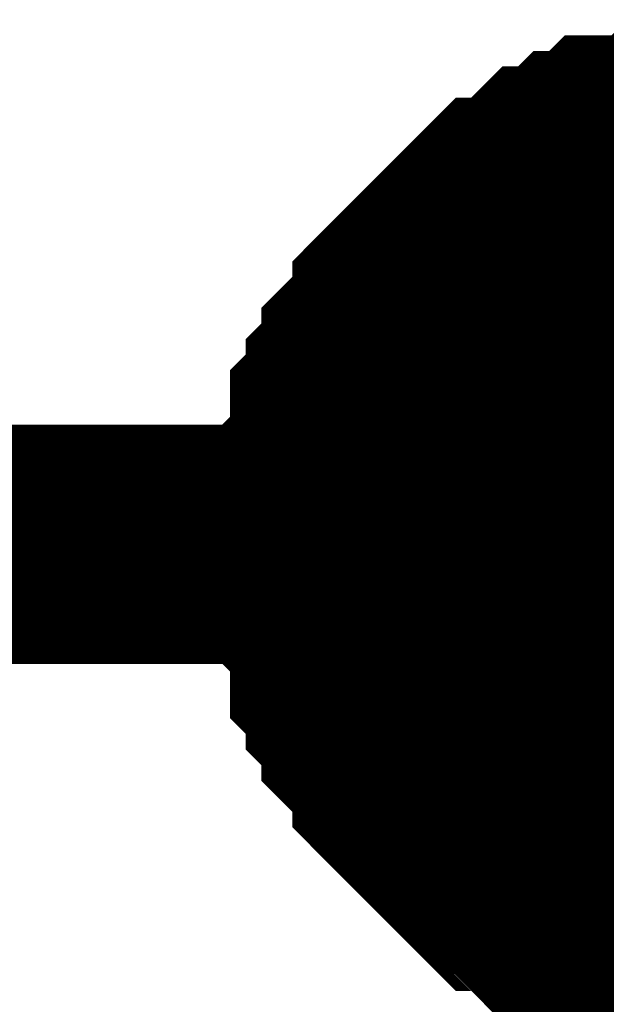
# Model space of a CAD drawing. Header units: inches. Extents: x 0 to 292, y 0 to 193.
# Tile 79 of 112: x 215.992 to 216.727, y 139.37 to 140.603. Entities that reach past the tile are written whole.
import ezdxf

# ---------------------------------------------------------------- set-up
doc = ezdxf.new("R2010")
doc.units = ezdxf.units.IN
doc.layers.add('Sheet', color=255, linetype='Continuous')

msp = doc.modelspace()

# ---------------------------------------------------------------- linework, layer by layer
at = {"layer": 'Sheet'}
for points in [[(216.3862, 139.9462, 0.2997, 0.2997, 0), (216.3862, 139.9657, 0.2997, 0.2997, 0), (216.3862, 140.0047, 0.2997, 0.2997, 0), (216.3862, 140.0242, 0.2997, 0.2997, 0), (216.4057, 140.0437, 0.2997, 0.2997, 0), (216.4057, 140.0632, 0.2997, 0.2997, 0), (216.4057, 140.1021, 0.2997, 0.2997, 0), (216.4252, 140.1216, 0.2997, 0.2997, 0), (216.4252, 140.1411, 0.2997, 0.2997, 0), (216.4447, 140.1606, 0.2997, 0.2997, 0), (216.4447, 140.1801, 0.2997, 0.2997, 0), (216.4642, 140.1996, 0.2997, 0.2997, 0), (216.4837, 140.2191, 0.2997, 0.2997, 0), (216.4837, 140.2386, 0.2997, 0.2997, 0), (216.5031, 140.2581, 0.2997, 0.2997, 0), (216.5226, 140.2776, 0.2997, 0.2997, 0), (216.5421, 140.297, 0.2997, 0.2997, 0), (216.5616, 140.3165, 0.2997, 0.2997, 0), (216.5811, 140.336, 0.2997, 0.2997, 0), (216.6006, 140.3555, 0.2997, 0.2997, 0), (216.6201, 140.3555, 0.2997, 0.2997, 0), (216.6395, 140.375, 0.2997, 0.2997, 0), (216.659, 140.3945, 0.2997, 0.2997, 0), (216.6785, 140.3945, 0.2997, 0.2997, 0), (216.698, 140.414, 0.2997, 0.2997, 0), (216.7175, 140.414, 0.2997, 0.2997, 0), (216.737, 140.4335, 0.2997, 0.2997, 0), (216.7759, 140.4335, 0.2997, 0.2997, 0), (216.7954, 140.4335, 0.2997, 0.2997, 0), (216.8149, 140.453, 0.2997, 0.2997, 0), (216.8344, 140.453, 0.2997, 0.2997, 0), (216.8733, 140.453, 0.2997, 0.2997, 0), (216.8928, 140.453, 0.2997, 0.2997, 0)], [(216.3862, 139.9462, 0.2997, 0.2997, 0), (216.3862, 139.9657, 0.2997, 0.2997, 0), (216.3862, 140.0047, 0.2997, 0.2997, 0), (216.3862, 140.0242, 0.2997, 0.2997, 0), (216.4057, 140.0437, 0.2997, 0.2997, 0), (216.4057, 140.0632, 0.2997, 0.2997, 0), (216.4057, 140.1021, 0.2997, 0.2997, 0), (216.4252, 140.1216, 0.2997, 0.2997, 0), (216.4252, 140.1411, 0.2997, 0.2997, 0), (216.4447, 140.1606, 0.2997, 0.2997, 0), (216.4447, 140.1801, 0.2997, 0.2997, 0), (216.4642, 140.1996, 0.2997, 0.2997, 0), (216.4837, 140.2191, 0.2997, 0.2997, 0), (216.4837, 140.2386, 0.2997, 0.2997, 0), (216.5031, 140.2581, 0.2997, 0.2997, 0), (216.5226, 140.2776, 0.2997, 0.2997, 0), (216.5421, 140.297, 0.2997, 0.2997, 0), (216.5616, 140.3165, 0.2997, 0.2997, 0), (216.5811, 140.336, 0.2997, 0.2997, 0), (216.6006, 140.3555, 0.2997, 0.2997, 0), (216.6201, 140.3555, 0.2997, 0.2997, 0), (216.6395, 140.375, 0.2997, 0.2997, 0), (216.659, 140.3945, 0.2997, 0.2997, 0), (216.6785, 140.3945, 0.2997, 0.2997, 0), (216.698, 140.414, 0.2997, 0.2997, 0), (216.7175, 140.414, 0.2997, 0.2997, 0), (216.737, 140.4335, 0.2997, 0.2997, 0), (216.7759, 140.4335, 0.2997, 0.2997, 0), (216.7954, 140.4335, 0.2997, 0.2997, 0), (216.8149, 140.453, 0.2997, 0.2997, 0), (216.8344, 140.453, 0.2997, 0.2997, 0), (216.8733, 140.453, 0.2997, 0.2997, 0), (216.8928, 140.453, 0.2997, 0.2997, 0)], [(216.3862, 139.9462, 0.2997, 0.2997, 0), (216.3862, 139.9657, 0.2997, 0.2997, 0), (216.3862, 140.0047, 0.2997, 0.2997, 0), (216.3862, 140.0242, 0.2997, 0.2997, 0), (216.4057, 140.0437, 0.2997, 0.2997, 0), (216.4057, 140.0632, 0.2997, 0.2997, 0), (216.4057, 140.1021, 0.2997, 0.2997, 0), (216.4252, 140.1216, 0.2997, 0.2997, 0), (216.4252, 140.1411, 0.2997, 0.2997, 0), (216.4447, 140.1606, 0.2997, 0.2997, 0), (216.4447, 140.1801, 0.2997, 0.2997, 0), (216.4642, 140.1996, 0.2997, 0.2997, 0), (216.4837, 140.2191, 0.2997, 0.2997, 0), (216.4837, 140.2386, 0.2997, 0.2997, 0), (216.5031, 140.2581, 0.2997, 0.2997, 0), (216.5226, 140.2776, 0.2997, 0.2997, 0), (216.5421, 140.297, 0.2997, 0.2997, 0), (216.5616, 140.3165, 0.2997, 0.2997, 0), (216.5811, 140.336, 0.2997, 0.2997, 0), (216.6006, 140.3555, 0.2997, 0.2997, 0), (216.6201, 140.3555, 0.2997, 0.2997, 0), (216.6395, 140.375, 0.2997, 0.2997, 0), (216.659, 140.3945, 0.2997, 0.2997, 0), (216.6785, 140.3945, 0.2997, 0.2997, 0), (216.698, 140.414, 0.2997, 0.2997, 0), (216.7175, 140.414, 0.2997, 0.2997, 0), (216.737, 140.4335, 0.2997, 0.2997, 0), (216.7759, 140.4335, 0.2997, 0.2997, 0), (216.7954, 140.4335, 0.2997, 0.2997, 0), (216.8149, 140.453, 0.2997, 0.2997, 0), (216.8344, 140.453, 0.2997, 0.2997, 0), (216.8733, 140.453, 0.2997, 0.2997, 0), (216.8928, 140.453, 0.2997, 0.2997, 0)], [(216.3862, 139.9462, 0.2997, 0.2997, 0), (216.3862, 139.9657, 0.2997, 0.2997, 0), (216.3862, 140.0047, 0.2997, 0.2997, 0), (216.3862, 140.0242, 0.2997, 0.2997, 0), (216.4057, 140.0437, 0.2997, 0.2997, 0), (216.4057, 140.0632, 0.2997, 0.2997, 0), (216.4057, 140.1021, 0.2997, 0.2997, 0), (216.4252, 140.1216, 0.2997, 0.2997, 0), (216.4252, 140.1411, 0.2997, 0.2997, 0), (216.4447, 140.1606, 0.2997, 0.2997, 0), (216.4447, 140.1801, 0.2997, 0.2997, 0), (216.4642, 140.1996, 0.2997, 0.2997, 0), (216.4837, 140.2191, 0.2997, 0.2997, 0), (216.4837, 140.2386, 0.2997, 0.2997, 0), (216.5031, 140.2581, 0.2997, 0.2997, 0), (216.5226, 140.2776, 0.2997, 0.2997, 0), (216.5421, 140.297, 0.2997, 0.2997, 0), (216.5616, 140.3165, 0.2997, 0.2997, 0), (216.5811, 140.336, 0.2997, 0.2997, 0), (216.6006, 140.3555, 0.2997, 0.2997, 0), (216.6201, 140.3555, 0.2997, 0.2997, 0), (216.6395, 140.375, 0.2997, 0.2997, 0), (216.659, 140.3945, 0.2997, 0.2997, 0), (216.6785, 140.3945, 0.2997, 0.2997, 0), (216.698, 140.414, 0.2997, 0.2997, 0), (216.7175, 140.414, 0.2997, 0.2997, 0), (216.737, 140.4335, 0.2997, 0.2997, 0), (216.7759, 140.4335, 0.2997, 0.2997, 0), (216.7954, 140.4335, 0.2997, 0.2997, 0), (216.8149, 140.453, 0.2997, 0.2997, 0), (216.8344, 140.453, 0.2997, 0.2997, 0), (216.8733, 140.453, 0.2997, 0.2997, 0), (216.8928, 140.453, 0.2997, 0.2997, 0)], [(216.3862, 139.9462, 0.0991, 0.0991, 0), (216.3862, 139.9657, 0.0991, 0.0991, 0), (216.3862, 140.0047, 0.0991, 0.0991, 0), (216.3862, 140.0242, 0.0991, 0.0991, 0), (216.4057, 140.0437, 0.0991, 0.0991, 0), (216.4057, 140.0632, 0.0991, 0.0991, 0), (216.4057, 140.1021, 0.0991, 0.0991, 0), (216.4252, 140.1216, 0.0991, 0.0991, 0), (216.4252, 140.1411, 0.0991, 0.0991, 0), (216.4447, 140.1606, 0.0991, 0.0991, 0), (216.4447, 140.1801, 0.0991, 0.0991, 0), (216.4642, 140.1996, 0.0991, 0.0991, 0), (216.4837, 140.2191, 0.0991, 0.0991, 0), (216.4837, 140.2386, 0.0991, 0.0991, 0), (216.5031, 140.2581, 0.0991, 0.0991, 0), (216.5226, 140.2776, 0.0991, 0.0991, 0), (216.5421, 140.297, 0.0991, 0.0991, 0), (216.5616, 140.3165, 0.0991, 0.0991, 0), (216.5811, 140.336, 0.0991, 0.0991, 0), (216.6006, 140.3555, 0.0991, 0.0991, 0), (216.6201, 140.3555, 0.0991, 0.0991, 0), (216.6395, 140.375, 0.0991, 0.0991, 0), (216.659, 140.3945, 0.0991, 0.0991, 0), (216.6785, 140.3945, 0.0991, 0.0991, 0), (216.698, 140.414, 0.0991, 0.0991, 0), (216.7175, 140.414, 0.0991, 0.0991, 0), (216.737, 140.4335, 0.0991, 0.0991, 0), (216.7759, 140.4335, 0.0991, 0.0991, 0), (216.7954, 140.4335, 0.0991, 0.0991, 0)], [(216.3862, 139.9462, 0.0991, 0.0991, 0), (216.3862, 139.9657, 0.0991, 0.0991, 0), (216.3862, 140.0047, 0.0991, 0.0991, 0), (216.3862, 140.0242, 0.0991, 0.0991, 0), (216.4057, 140.0437, 0.0991, 0.0991, 0), (216.4057, 140.0632, 0.0991, 0.0991, 0), (216.4057, 140.1021, 0.0991, 0.0991, 0), (216.4252, 140.1216, 0.0991, 0.0991, 0), (216.4252, 140.1411, 0.0991, 0.0991, 0), (216.4447, 140.1606, 0.0991, 0.0991, 0), (216.4447, 140.1801, 0.0991, 0.0991, 0), (216.4642, 140.1996, 0.0991, 0.0991, 0), (216.4837, 140.2191, 0.0991, 0.0991, 0), (216.4837, 140.2386, 0.0991, 0.0991, 0), (216.5031, 140.2581, 0.0991, 0.0991, 0), (216.5226, 140.2776, 0.0991, 0.0991, 0), (216.5421, 140.297, 0.0991, 0.0991, 0), (216.5616, 140.3165, 0.0991, 0.0991, 0), (216.5811, 140.336, 0.0991, 0.0991, 0), (216.6006, 140.3555, 0.0991, 0.0991, 0), (216.6201, 140.3555, 0.0991, 0.0991, 0), (216.6395, 140.375, 0.0991, 0.0991, 0), (216.659, 140.3945, 0.0991, 0.0991, 0), (216.6785, 140.3945, 0.0991, 0.0991, 0), (216.698, 140.414, 0.0991, 0.0991, 0), (216.7175, 140.414, 0.0991, 0.0991, 0), (216.737, 140.4335, 0.0991, 0.0991, 0), (216.7759, 140.4335, 0.0991, 0.0991, 0), (216.7954, 140.4335, 0.0991, 0.0991, 0)], [(216.3862, 139.9462, 0.0991, 0.0991, 0), (216.3862, 139.9657, 0.0991, 0.0991, 0), (216.3862, 140.0047, 0.0991, 0.0991, 0), (216.3862, 140.0242, 0.0991, 0.0991, 0), (216.4057, 140.0437, 0.0991, 0.0991, 0), (216.4057, 140.0632, 0.0991, 0.0991, 0), (216.4057, 140.1021, 0.0991, 0.0991, 0), (216.4252, 140.1216, 0.0991, 0.0991, 0), (216.4252, 140.1411, 0.0991, 0.0991, 0), (216.4447, 140.1606, 0.0991, 0.0991, 0), (216.4447, 140.1801, 0.0991, 0.0991, 0), (216.4642, 140.1996, 0.0991, 0.0991, 0), (216.4837, 140.2191, 0.0991, 0.0991, 0), (216.4837, 140.2386, 0.0991, 0.0991, 0), (216.5031, 140.2581, 0.0991, 0.0991, 0), (216.5226, 140.2776, 0.0991, 0.0991, 0), (216.5421, 140.297, 0.0991, 0.0991, 0), (216.5616, 140.3165, 0.0991, 0.0991, 0), (216.5811, 140.336, 0.0991, 0.0991, 0), (216.6006, 140.3555, 0.0991, 0.0991, 0), (216.6201, 140.3555, 0.0991, 0.0991, 0), (216.6395, 140.375, 0.0991, 0.0991, 0), (216.659, 140.3945, 0.0991, 0.0991, 0), (216.6785, 140.3945, 0.0991, 0.0991, 0), (216.698, 140.414, 0.0991, 0.0991, 0), (216.7175, 140.414, 0.0991, 0.0991, 0), (216.737, 140.4335, 0.0991, 0.0991, 0), (216.7759, 140.4335, 0.0991, 0.0991, 0), (216.7954, 140.4335, 0.0991, 0.0991, 0)], [(216.3862, 139.9462, 0.0991, 0.0991, 0), (216.3862, 139.9657, 0.0991, 0.0991, 0), (216.3862, 140.0047, 0.0991, 0.0991, 0), (216.3862, 140.0242, 0.0991, 0.0991, 0), (216.4057, 140.0437, 0.0991, 0.0991, 0), (216.4057, 140.0632, 0.0991, 0.0991, 0), (216.4057, 140.1021, 0.0991, 0.0991, 0), (216.4252, 140.1216, 0.0991, 0.0991, 0), (216.4252, 140.1411, 0.0991, 0.0991, 0), (216.4447, 140.1606, 0.0991, 0.0991, 0), (216.4447, 140.1801, 0.0991, 0.0991, 0), (216.4642, 140.1996, 0.0991, 0.0991, 0), (216.4837, 140.2191, 0.0991, 0.0991, 0), (216.4837, 140.2386, 0.0991, 0.0991, 0), (216.5031, 140.2581, 0.0991, 0.0991, 0), (216.5226, 140.2776, 0.0991, 0.0991, 0), (216.5421, 140.297, 0.0991, 0.0991, 0), (216.5616, 140.3165, 0.0991, 0.0991, 0), (216.5811, 140.336, 0.0991, 0.0991, 0), (216.6006, 140.3555, 0.0991, 0.0991, 0), (216.6201, 140.3555, 0.0991, 0.0991, 0), (216.6395, 140.375, 0.0991, 0.0991, 0), (216.659, 140.3945, 0.0991, 0.0991, 0), (216.6785, 140.3945, 0.0991, 0.0991, 0), (216.698, 140.414, 0.0991, 0.0991, 0), (216.7175, 140.414, 0.0991, 0.0991, 0), (216.737, 140.4335, 0.0991, 0.0991, 0), (216.7759, 140.4335, 0.0991, 0.0991, 0), (216.7954, 140.4335, 0.0991, 0.0991, 0)], [(222.9912, 139.9462, 0.2997, 0.2997, 0), (216.8928, 139.9462, 0.2997, 0.2997, 0), (201.4033, 139.9462, 0.2997, 0.2997, 0), (197.0974, 139.9462, 0.2997, 0.2997, 0), (197.0974, 113.7307, 0.2997, 0.2997, 0), (184.2186, 113.7307, 0.2997, 0.2997, 0)], [(216.8928, 139.4394, 0.2997, 0.2997, 0), (216.8733, 139.4394, 0.2997, 0.2997, 0), (216.8344, 139.4394, 0.2997, 0.2997, 0), (216.8149, 139.4394, 0.2997, 0.2997, 0), (216.7954, 139.4589, 0.2997, 0.2997, 0), (216.7759, 139.4589, 0.2997, 0.2997, 0), (216.737, 139.4589, 0.2997, 0.2997, 0), (216.7175, 139.4784, 0.2997, 0.2997, 0), (216.698, 139.4784, 0.2997, 0.2997, 0), (216.6785, 139.4979, 0.2997, 0.2997, 0), (216.659, 139.4979, 0.2997, 0.2997, 0), (216.6395, 139.5174, 0.2997, 0.2997, 0), (216.6201, 139.5369, 0.2997, 0.2997, 0), (216.6006, 139.5369, 0.2997, 0.2997, 0), (216.5811, 139.5564, 0.2997, 0.2997, 0), (216.5616, 139.5759, 0.2997, 0.2997, 0), (216.5421, 139.5954, 0.2997, 0.2997, 0), (216.5226, 139.6149, 0.2997, 0.2997, 0), (216.5031, 139.6343, 0.2997, 0.2997, 0), (216.4837, 139.6538, 0.2997, 0.2997, 0), (216.4837, 139.6733, 0.2997, 0.2997, 0), (216.4642, 139.6928, 0.2997, 0.2997, 0), (216.4447, 139.7123, 0.2997, 0.2997, 0), (216.4447, 139.7318, 0.2997, 0.2997, 0), (216.4252, 139.7513, 0.2997, 0.2997, 0), (216.4252, 139.7708, 0.2997, 0.2997, 0), (216.4057, 139.7903, 0.2997, 0.2997, 0), (216.4057, 139.8293, 0.2997, 0.2997, 0), (216.4057, 139.8487, 0.2997, 0.2997, 0), (216.3862, 139.8682, 0.2997, 0.2997, 0), (216.3862, 139.8877, 0.2997, 0.2997, 0), (216.3862, 139.9267, 0.2997, 0.2997, 0), (216.3862, 139.9462, 0.2997, 0.2997, 0)], [(216.3862, 139.9462, 0.2997, 0.2997, 0), (216.3862, 139.9462, 0.2997, 0.2997, 0)], [(216.8928, 139.4394, 0.2997, 0.2997, 0), (216.8733, 139.4394, 0.2997, 0.2997, 0), (216.8344, 139.4394, 0.2997, 0.2997, 0), (216.8149, 139.4394, 0.2997, 0.2997, 0), (216.7954, 139.4589, 0.2997, 0.2997, 0), (216.7759, 139.4589, 0.2997, 0.2997, 0), (216.737, 139.4589, 0.2997, 0.2997, 0), (216.7175, 139.4784, 0.2997, 0.2997, 0), (216.698, 139.4784, 0.2997, 0.2997, 0), (216.6785, 139.4979, 0.2997, 0.2997, 0), (216.659, 139.4979, 0.2997, 0.2997, 0), (216.6395, 139.5174, 0.2997, 0.2997, 0), (216.6201, 139.5369, 0.2997, 0.2997, 0), (216.6006, 139.5369, 0.2997, 0.2997, 0), (216.5811, 139.5564, 0.2997, 0.2997, 0), (216.5616, 139.5759, 0.2997, 0.2997, 0), (216.5421, 139.5954, 0.2997, 0.2997, 0), (216.5226, 139.6149, 0.2997, 0.2997, 0), (216.5031, 139.6343, 0.2997, 0.2997, 0), (216.4837, 139.6538, 0.2997, 0.2997, 0), (216.4837, 139.6733, 0.2997, 0.2997, 0), (216.4642, 139.6928, 0.2997, 0.2997, 0), (216.4447, 139.7123, 0.2997, 0.2997, 0), (216.4447, 139.7318, 0.2997, 0.2997, 0), (216.4252, 139.7513, 0.2997, 0.2997, 0), (216.4252, 139.7708, 0.2997, 0.2997, 0), (216.4057, 139.7903, 0.2997, 0.2997, 0), (216.4057, 139.8293, 0.2997, 0.2997, 0), (216.4057, 139.8487, 0.2997, 0.2997, 0), (216.3862, 139.8682, 0.2997, 0.2997, 0), (216.3862, 139.8877, 0.2997, 0.2997, 0), (216.3862, 139.9267, 0.2997, 0.2997, 0), (216.3862, 139.9462, 0.2997, 0.2997, 0)], [(216.3862, 139.9462, 0.2997, 0.2997, 0), (216.3862, 139.9462, 0.2997, 0.2997, 0)], [(216.8928, 139.4394, 0.2997, 0.2997, 0), (216.8733, 139.4394, 0.2997, 0.2997, 0), (216.8344, 139.4394, 0.2997, 0.2997, 0), (216.8149, 139.4394, 0.2997, 0.2997, 0), (216.7954, 139.4589, 0.2997, 0.2997, 0), (216.7759, 139.4589, 0.2997, 0.2997, 0), (216.737, 139.4589, 0.2997, 0.2997, 0), (216.7175, 139.4784, 0.2997, 0.2997, 0), (216.698, 139.4784, 0.2997, 0.2997, 0), (216.6785, 139.4979, 0.2997, 0.2997, 0), (216.659, 139.4979, 0.2997, 0.2997, 0), (216.6395, 139.5174, 0.2997, 0.2997, 0), (216.6201, 139.5369, 0.2997, 0.2997, 0), (216.6006, 139.5369, 0.2997, 0.2997, 0), (216.5811, 139.5564, 0.2997, 0.2997, 0), (216.5616, 139.5759, 0.2997, 0.2997, 0), (216.5421, 139.5954, 0.2997, 0.2997, 0), (216.5226, 139.6149, 0.2997, 0.2997, 0), (216.5031, 139.6343, 0.2997, 0.2997, 0), (216.4837, 139.6538, 0.2997, 0.2997, 0), (216.4837, 139.6733, 0.2997, 0.2997, 0), (216.4642, 139.6928, 0.2997, 0.2997, 0), (216.4447, 139.7123, 0.2997, 0.2997, 0), (216.4447, 139.7318, 0.2997, 0.2997, 0), (216.4252, 139.7513, 0.2997, 0.2997, 0), (216.4252, 139.7708, 0.2997, 0.2997, 0), (216.4057, 139.7903, 0.2997, 0.2997, 0), (216.4057, 139.8293, 0.2997, 0.2997, 0), (216.4057, 139.8487, 0.2997, 0.2997, 0), (216.3862, 139.8682, 0.2997, 0.2997, 0), (216.3862, 139.8877, 0.2997, 0.2997, 0), (216.3862, 139.9267, 0.2997, 0.2997, 0), (216.3862, 139.9462, 0.2997, 0.2997, 0)], [(216.3862, 139.9462, 0.2997, 0.2997, 0), (216.3862, 139.9462, 0.2997, 0.2997, 0)], [(216.8928, 139.4394, 0.2997, 0.2997, 0), (216.8733, 139.4394, 0.2997, 0.2997, 0), (216.8344, 139.4394, 0.2997, 0.2997, 0), (216.8149, 139.4394, 0.2997, 0.2997, 0), (216.7954, 139.4589, 0.2997, 0.2997, 0), (216.7759, 139.4589, 0.2997, 0.2997, 0), (216.737, 139.4589, 0.2997, 0.2997, 0), (216.7175, 139.4784, 0.2997, 0.2997, 0), (216.698, 139.4784, 0.2997, 0.2997, 0), (216.6785, 139.4979, 0.2997, 0.2997, 0), (216.659, 139.4979, 0.2997, 0.2997, 0), (216.6395, 139.5174, 0.2997, 0.2997, 0), (216.6201, 139.5369, 0.2997, 0.2997, 0), (216.6006, 139.5369, 0.2997, 0.2997, 0), (216.5811, 139.5564, 0.2997, 0.2997, 0), (216.5616, 139.5759, 0.2997, 0.2997, 0), (216.5421, 139.5954, 0.2997, 0.2997, 0), (216.5226, 139.6149, 0.2997, 0.2997, 0), (216.5031, 139.6343, 0.2997, 0.2997, 0), (216.4837, 139.6538, 0.2997, 0.2997, 0), (216.4837, 139.6733, 0.2997, 0.2997, 0), (216.4642, 139.6928, 0.2997, 0.2997, 0), (216.4447, 139.7123, 0.2997, 0.2997, 0), (216.4447, 139.7318, 0.2997, 0.2997, 0), (216.4252, 139.7513, 0.2997, 0.2997, 0), (216.4252, 139.7708, 0.2997, 0.2997, 0), (216.4057, 139.7903, 0.2997, 0.2997, 0), (216.4057, 139.8293, 0.2997, 0.2997, 0), (216.4057, 139.8487, 0.2997, 0.2997, 0), (216.3862, 139.8682, 0.2997, 0.2997, 0), (216.3862, 139.8877, 0.2997, 0.2997, 0), (216.3862, 139.9267, 0.2997, 0.2997, 0), (216.3862, 139.9462, 0.2997, 0.2997, 0)], [(216.3862, 139.9462, 0.2997, 0.2997, 0), (216.3862, 139.9462, 0.2997, 0.2997, 0)], [(216.7954, 139.4589, 0.0991, 0.0991, 0), (216.7759, 139.4589, 0.0991, 0.0991, 0), (216.737, 139.4589, 0.0991, 0.0991, 0), (216.7175, 139.4784, 0.0991, 0.0991, 0), (216.698, 139.4784, 0.0991, 0.0991, 0), (216.6785, 139.4979, 0.0991, 0.0991, 0), (216.659, 139.4979, 0.0991, 0.0991, 0), (216.6395, 139.5174, 0.0991, 0.0991, 0), (216.6201, 139.5369, 0.0991, 0.0991, 0), (216.6006, 139.5369, 0.0991, 0.0991, 0), (216.5811, 139.5564, 0.0991, 0.0991, 0), (216.5616, 139.5759, 0.0991, 0.0991, 0), (216.5421, 139.5954, 0.0991, 0.0991, 0), (216.5226, 139.6149, 0.0991, 0.0991, 0), (216.5031, 139.6343, 0.0991, 0.0991, 0), (216.4837, 139.6538, 0.0991, 0.0991, 0), (216.4837, 139.6733, 0.0991, 0.0991, 0), (216.4642, 139.6928, 0.0991, 0.0991, 0), (216.4447, 139.7123, 0.0991, 0.0991, 0), (216.4447, 139.7318, 0.0991, 0.0991, 0), (216.4252, 139.7513, 0.0991, 0.0991, 0), (216.4252, 139.7708, 0.0991, 0.0991, 0), (216.4057, 139.7903, 0.0991, 0.0991, 0), (216.4057, 139.8293, 0.0991, 0.0991, 0), (216.4057, 139.8487, 0.0991, 0.0991, 0), (216.3862, 139.8682, 0.0991, 0.0991, 0), (216.3862, 139.8877, 0.0991, 0.0991, 0), (216.3862, 139.9267, 0.0991, 0.0991, 0), (216.3862, 139.9462, 0.0991, 0.0991, 0)], [(216.3862, 139.9462, 0.0991, 0.0991, 0), (216.3862, 139.9462, 0.0991, 0.0991, 0)], [(216.7954, 139.4589, 0.0991, 0.0991, 0), (216.7759, 139.4589, 0.0991, 0.0991, 0), (216.737, 139.4589, 0.0991, 0.0991, 0), (216.7175, 139.4784, 0.0991, 0.0991, 0), (216.698, 139.4784, 0.0991, 0.0991, 0), (216.6785, 139.4979, 0.0991, 0.0991, 0), (216.659, 139.4979, 0.0991, 0.0991, 0), (216.6395, 139.5174, 0.0991, 0.0991, 0), (216.6201, 139.5369, 0.0991, 0.0991, 0), (216.6006, 139.5369, 0.0991, 0.0991, 0), (216.5811, 139.5564, 0.0991, 0.0991, 0), (216.5616, 139.5759, 0.0991, 0.0991, 0), (216.5421, 139.5954, 0.0991, 0.0991, 0), (216.5226, 139.6149, 0.0991, 0.0991, 0), (216.5031, 139.6343, 0.0991, 0.0991, 0), (216.4837, 139.6538, 0.0991, 0.0991, 0), (216.4837, 139.6733, 0.0991, 0.0991, 0), (216.4642, 139.6928, 0.0991, 0.0991, 0), (216.4447, 139.7123, 0.0991, 0.0991, 0), (216.4447, 139.7318, 0.0991, 0.0991, 0), (216.4252, 139.7513, 0.0991, 0.0991, 0), (216.4252, 139.7708, 0.0991, 0.0991, 0), (216.4057, 139.7903, 0.0991, 0.0991, 0), (216.4057, 139.8293, 0.0991, 0.0991, 0), (216.4057, 139.8487, 0.0991, 0.0991, 0), (216.3862, 139.8682, 0.0991, 0.0991, 0), (216.3862, 139.8877, 0.0991, 0.0991, 0), (216.3862, 139.9267, 0.0991, 0.0991, 0), (216.3862, 139.9462, 0.0991, 0.0991, 0)], [(216.3862, 139.9462, 0.0991, 0.0991, 0), (216.3862, 139.9462, 0.0991, 0.0991, 0)], [(216.7954, 139.4589, 0.0991, 0.0991, 0), (216.7759, 139.4589, 0.0991, 0.0991, 0), (216.737, 139.4589, 0.0991, 0.0991, 0), (216.7175, 139.4784, 0.0991, 0.0991, 0), (216.698, 139.4784, 0.0991, 0.0991, 0), (216.6785, 139.4979, 0.0991, 0.0991, 0), (216.659, 139.4979, 0.0991, 0.0991, 0), (216.6395, 139.5174, 0.0991, 0.0991, 0), (216.6201, 139.5369, 0.0991, 0.0991, 0), (216.6006, 139.5369, 0.0991, 0.0991, 0), (216.5811, 139.5564, 0.0991, 0.0991, 0), (216.5616, 139.5759, 0.0991, 0.0991, 0), (216.5421, 139.5954, 0.0991, 0.0991, 0), (216.5226, 139.6149, 0.0991, 0.0991, 0), (216.5031, 139.6343, 0.0991, 0.0991, 0), (216.4837, 139.6538, 0.0991, 0.0991, 0), (216.4837, 139.6733, 0.0991, 0.0991, 0), (216.4642, 139.6928, 0.0991, 0.0991, 0), (216.4447, 139.7123, 0.0991, 0.0991, 0), (216.4447, 139.7318, 0.0991, 0.0991, 0), (216.4252, 139.7513, 0.0991, 0.0991, 0), (216.4252, 139.7708, 0.0991, 0.0991, 0), (216.4057, 139.7903, 0.0991, 0.0991, 0), (216.4057, 139.8293, 0.0991, 0.0991, 0), (216.4057, 139.8487, 0.0991, 0.0991, 0), (216.3862, 139.8682, 0.0991, 0.0991, 0), (216.3862, 139.8877, 0.0991, 0.0991, 0), (216.3862, 139.9267, 0.0991, 0.0991, 0), (216.3862, 139.9462, 0.0991, 0.0991, 0)], [(216.3862, 139.9462, 0.0991, 0.0991, 0), (216.3862, 139.9462, 0.0991, 0.0991, 0)], [(216.7954, 139.4589, 0.0991, 0.0991, 0), (216.7759, 139.4589, 0.0991, 0.0991, 0), (216.737, 139.4589, 0.0991, 0.0991, 0), (216.7175, 139.4784, 0.0991, 0.0991, 0), (216.698, 139.4784, 0.0991, 0.0991, 0), (216.6785, 139.4979, 0.0991, 0.0991, 0), (216.659, 139.4979, 0.0991, 0.0991, 0), (216.6395, 139.5174, 0.0991, 0.0991, 0), (216.6201, 139.5369, 0.0991, 0.0991, 0), (216.6006, 139.5369, 0.0991, 0.0991, 0), (216.5811, 139.5564, 0.0991, 0.0991, 0), (216.5616, 139.5759, 0.0991, 0.0991, 0), (216.5421, 139.5954, 0.0991, 0.0991, 0), (216.5226, 139.6149, 0.0991, 0.0991, 0), (216.5031, 139.6343, 0.0991, 0.0991, 0), (216.4837, 139.6538, 0.0991, 0.0991, 0), (216.4837, 139.6733, 0.0991, 0.0991, 0), (216.4642, 139.6928, 0.0991, 0.0991, 0), (216.4447, 139.7123, 0.0991, 0.0991, 0), (216.4447, 139.7318, 0.0991, 0.0991, 0), (216.4252, 139.7513, 0.0991, 0.0991, 0), (216.4252, 139.7708, 0.0991, 0.0991, 0), (216.4057, 139.7903, 0.0991, 0.0991, 0), (216.4057, 139.8293, 0.0991, 0.0991, 0), (216.4057, 139.8487, 0.0991, 0.0991, 0), (216.3862, 139.8682, 0.0991, 0.0991, 0), (216.3862, 139.8877, 0.0991, 0.0991, 0), (216.3862, 139.9267, 0.0991, 0.0991, 0), (216.3862, 139.9462, 0.0991, 0.0991, 0)], [(216.3862, 139.9462, 0.0991, 0.0991, 0), (216.3862, 139.9462, 0.0991, 0.0991, 0)]]:
    msp.add_lwpolyline(points, format="xyseb", dxfattribs=at)
msp.add_lwpolyline([(216.662, 139.954, 0.508, 0.508, 1), (217.17, 139.954, 0.508, 0.508, 1)], format="xyseb", close=True, dxfattribs=at)

doc.saveas('drawing.dxf')
